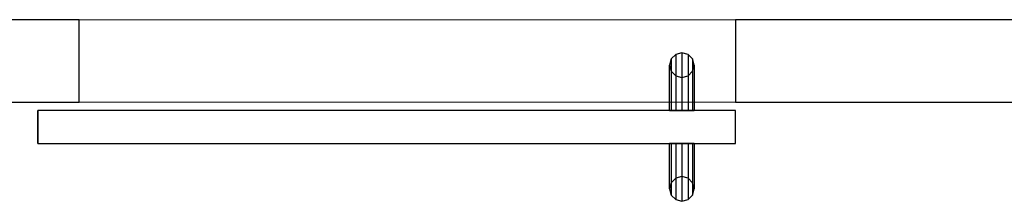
# Model space of a CAD drawing. Header units: metres. Extents: x 397.7 to 427.5, y 12.7 to 28.4.
# Tile 33 of 130: x 405.443 to 406.637, y 25.709 to 25.929. Entities that reach past the tile are written whole.
import ezdxf

# ---------------------------------------------------------------- set-up
doc = ezdxf.new("R2010")
doc.units = ezdxf.units.M
doc.layers.add('01_CARPINTERIA', color=5, linetype='Continuous', lineweight=25, true_color=0x0000ff)
for name, color, linetype, lineweight in [('A-GENM-____-OTLN', 7, 'Continuous', 18), ('A-WALL-____-MCUT', 7, 'Continuous', 25), ('A-WALL-____-OTLN', 7, 'Continuous', 25)]:
    doc.layers.add(name, color=color, linetype=linetype, lineweight=lineweight)

# ---------------------------------------------------------------- blocks, each defined once
blk = doc.blocks.new('Family - Evans P2-153085-05_ELEC_P2')
at = {"layer": 'A-WALL-____-MCUT', "color": 253, "true_color": 0xaaaaaa}
for p, q in [((0.3901, 0.1), (0, 0.1)), ((0, 0.1), (0, 0)), ((0.3901, 0), (0.3901, 0.1)), ((0, 0), (0.3901, 0))]:
    blk.add_line(p, q, dxfattribs=at)
at = {"layer": 'A-WALL-____-OTLN', "color": 253, "true_color": 0xaaaaaa}
for p, q in [((0.3901, 0.1), (0, 0.1)), ((0, 0.1), (0, 0)), ((0.3901, 0), (0.3901, 0.1)), ((0, 0), (0.3901, 0))]:
    blk.add_line(p, q, dxfattribs=at)
at = {"layer": 'A-WALL-____-OTLN', "color": 253, "lineweight": 18, "true_color": 0xaaaaaa}
blk.add_line((0, 0), (1.1859, 0), dxfattribs=at)
blk = doc.blocks.new('Family - Vano puerta-153087-05_ELEC_P2')
at = {"layer": 'A-GENM-____-OTLN', "color": 253, "true_color": 0xaaaaaa}
for p, q in [((406.311, 25.9295), (405.5152, 25.9295)), ((405.5152, 25.9295), (405.5152, 25.8295)), ((405.5152, 25.9295), (406.311, 25.9295)), ((405.5152, 25.8295), (405.5152, 25.9295)), ((406.311, 25.8295), (406.311, 25.9295)), ((406.311, 25.8295), (406.311, 25.9295)), ((405.5152, 25.8295), (406.311, 25.8295)), ((406.311, 25.8295), (405.5152, 25.8295))]:
    blk.add_line(p, q, dxfattribs=at)
blk = doc.blocks.new('Family - Evans P2-153089-05_ELEC_P2')
at = {"layer": 'A-WALL-____-MCUT', "color": 253, "true_color": 0xaaaaaa}
for p, q in [((2.7544, 0.1), (0, 0.1)), ((0, 0.1), (0, 0)), ((0, 0), (2.7544, 0))]:
    blk.add_line(p, q, dxfattribs=at)
at = {"layer": 'A-WALL-____-OTLN', "color": 253, "true_color": 0xaaaaaa}
for p, q in [((2.7544, 0.1), (0, 0.1)), ((0, 0.1), (0, 0)), ((0, 0), (2.7544, 0))]:
    blk.add_line(p, q, dxfattribs=at)
at = {"layer": 'A-WALL-____-OTLN', "color": 253, "lineweight": 18, "true_color": 0xaaaaaa}
blk.add_line((0, 0), (2.7544, 0), dxfattribs=at)
blk = doc.blocks.new('Family - LONDR55-XX_ZZ-ARQ-CAA-M3D-Londres55-153334-05_ELEC_P2')
at = {"layer": '01_CARPINTERIA', "color": 161, "true_color": 0xaaaaff}
for p, q in [((0.0575, 0.218), (0.052, 0.2125)), ((0.0575, 0.218), (0.052, 0.2125)), ((0.065, 0.22), (0.0575, 0.218)), ((0.065, 0.22), (0.0575, 0.218)), ((0.0575, 0.15), (0.0575, 0.218)), ((0.0725, 0.218), (0.065, 0.22)), ((0.0725, 0.218), (0.065, 0.22)), ((0.065, 0.15), (0.065, 0.22)), ((0.078, 0.2125), (0.0725, 0.218)), ((0.078, 0.2125), (0.0725, 0.218)), ((0.0725, 0.15), (0.0725, 0.218)), ((0.052, 0.2125), (0.05, 0.205)), ((0.052, 0.2125), (0.05, 0.205)), ((0.05, 0.205), (0.052, 0.1975)), ((0.05, 0.15), (0.05, 0.205)), ((0.05, 0.205), (0.052, 0.1975)), ((0.052, 0.15), (0.052, 0.2125)), ((0.08, 0.205), (0.078, 0.2125)), ((0.08, 0.205), (0.078, 0.2125)), ((0.078, 0.15), (0.078, 0.2125)), ((0.078, 0.1975), (0.08, 0.205)), ((0.078, 0.1975), (0.08, 0.205)), ((0.08, 0.205), (0.08, 0.15)), ((0.052, 0.1975), (0.0575, 0.192)), ((0.052, 0.15), (0.052, 0.1975)), ((0.052, 0.1975), (0.0575, 0.192)), ((0.0575, 0.192), (0.065, 0.19)), ((0.0575, 0.15), (0.0575, 0.192)), ((0.0575, 0.192), (0.065, 0.19)), ((0.065, 0.19), (0.0725, 0.192)), ((0.065, 0.19), (0.0725, 0.192)), ((0.0725, 0.192), (0.078, 0.1975)), ((0.0725, 0.192), (0.078, 0.1975)), ((0.0725, 0.15), (0.0725, 0.192)), ((0.078, 0.15), (0.078, 0.1975)), ((0.065, 0.15), (0.065, 0.19)), ((0.8458, 0.15), (0, 0.15)), ((0, 0.15), (0, 0.11)), ((0.8458, 0.15), (0, 0.15)), ((0, 0.15), (0, 0.11)), ((0.052, 0.15), (0.05, 0.15)), ((0.05, 0.15), (0.052, 0.15)), ((0.0575, 0.15), (0.052, 0.15)), ((0.052, 0.15), (0.0575, 0.15)), ((0.065, 0.15), (0.0575, 0.15)), ((0.0575, 0.15), (0.065, 0.15)), ((0.0725, 0.15), (0.065, 0.15)), ((0.065, 0.15), (0.0725, 0.15)), ((0.078, 0.15), (0.0725, 0.15)), ((0.0725, 0.15), (0.078, 0.15)), ((0.078, 0.15), (0.08, 0.15)), ((0.08, 0.15), (0.078, 0.15)), ((0.8458, 0.11), (0.8458, 0.15)), ((0.8458, 0.15), (0.8458, 0.11)), ((0, 0.11), (0.8458, 0.11)), ((0, 0.11), (0.8458, 0.11)), ((0.05, 0.055), (0.05, 0.11)), ((0.052, 0.11), (0.05, 0.11)), ((0.05, 0.11), (0.052, 0.11)), ((0.052, 0.0475), (0.052, 0.11)), ((0.052, 0.0625), (0.052, 0.11)), ((0.0575, 0.11), (0.052, 0.11)), ((0.052, 0.11), (0.0575, 0.11)), ((0.0575, 0.042), (0.0575, 0.11)), ((0.0575, 0.068), (0.0575, 0.11)), ((0.065, 0.11), (0.0575, 0.11)), ((0.0575, 0.11), (0.065, 0.11)), ((0.065, 0.04), (0.065, 0.11)), ((0.065, 0.07), (0.065, 0.11)), ((0.0725, 0.11), (0.065, 0.11)), ((0.065, 0.11), (0.0725, 0.11)), ((0.0725, 0.042), (0.0725, 0.11)), ((0.0725, 0.068), (0.0725, 0.11)), ((0.078, 0.11), (0.0725, 0.11)), ((0.0725, 0.11), (0.078, 0.11)), ((0.078, 0.0475), (0.078, 0.11)), ((0.078, 0.0625), (0.078, 0.11)), ((0.078, 0.11), (0.08, 0.11)), ((0.08, 0.11), (0.078, 0.11)), ((0.08, 0.11), (0.08, 0.055)), ((0.052, 0.0625), (0.05, 0.055)), ((0.052, 0.0625), (0.05, 0.055)), ((0.0575, 0.068), (0.052, 0.0625)), ((0.0575, 0.068), (0.052, 0.0625)), ((0.065, 0.07), (0.0575, 0.068)), ((0.065, 0.07), (0.0575, 0.068)), ((0.0725, 0.068), (0.065, 0.07)), ((0.0725, 0.068), (0.065, 0.07)), ((0.078, 0.0625), (0.0725, 0.068)), ((0.078, 0.0625), (0.0725, 0.068)), ((0.08, 0.055), (0.078, 0.0625)), ((0.08, 0.055), (0.078, 0.0625)), ((0.05, 0.055), (0.052, 0.0475)), ((0.05, 0.055), (0.052, 0.0475)), ((0.078, 0.0475), (0.08, 0.055)), ((0.078, 0.0475), (0.08, 0.055)), ((0.052, 0.0475), (0.0575, 0.042)), ((0.052, 0.0475), (0.0575, 0.042)), ((0.0575, 0.042), (0.065, 0.04)), ((0.0575, 0.042), (0.065, 0.04)), ((0.065, 0.04), (0.0725, 0.042)), ((0.065, 0.04), (0.0725, 0.042)), ((0.0725, 0.042), (0.078, 0.0475)), ((0.0725, 0.042), (0.078, 0.0475))]:
    blk.add_line(p, q, dxfattribs=at)
blk = doc.blocks.new('Family - Porta P2-153335-05_ELEC_P2')
blk.add_blockref('Family - LONDR55-XX_ZZ-ARQ-CAA-M3D-Londres55-153334-05_ELEC_P2', (0, 0))
blk = doc.blocks.new('LONDR55-XX_ZZ-ARQ-CAA-M3D-Londres55_ifc-1-05_ELEC_P2')
at = {"layer": '01_CARPINTERIA', "color": 253, "lineweight": 18, "true_color": 0xaaaaaa, "rotation": 180}
blk.add_blockref('Family - Porta P2-153335-05_ELEC_P2', (406.311, 25.9295), dxfattribs=at)
at = {"layer": 'A-GENM-____-OTLN', "color": 253, "lineweight": 18, "true_color": 0xaaaaaa}
blk.add_blockref('Family - Vano puerta-153087-05_ELEC_P2', (0, 0), dxfattribs=at)
at = {"layer": 'A-WALL-____-OTLN', "color": 253, "lineweight": 18, "true_color": 0xaaaaaa}
for name, p in [('Family - Evans P2-153085-05_ELEC_P2', (405.1251, 25.8295)), ('Family - Evans P2-153089-05_ELEC_P2', (406.311, 25.8295))]:
    blk.add_blockref(name, p, dxfattribs=at)

msp = doc.modelspace()

# ---------------------------------------------------------------- block references
at = {"lineweight": 5}
msp.add_blockref('LONDR55-XX_ZZ-ARQ-CAA-M3D-Londres55_ifc-1-05_ELEC_P2', (0, 0), dxfattribs=at)

doc.saveas('drawing.dxf')
